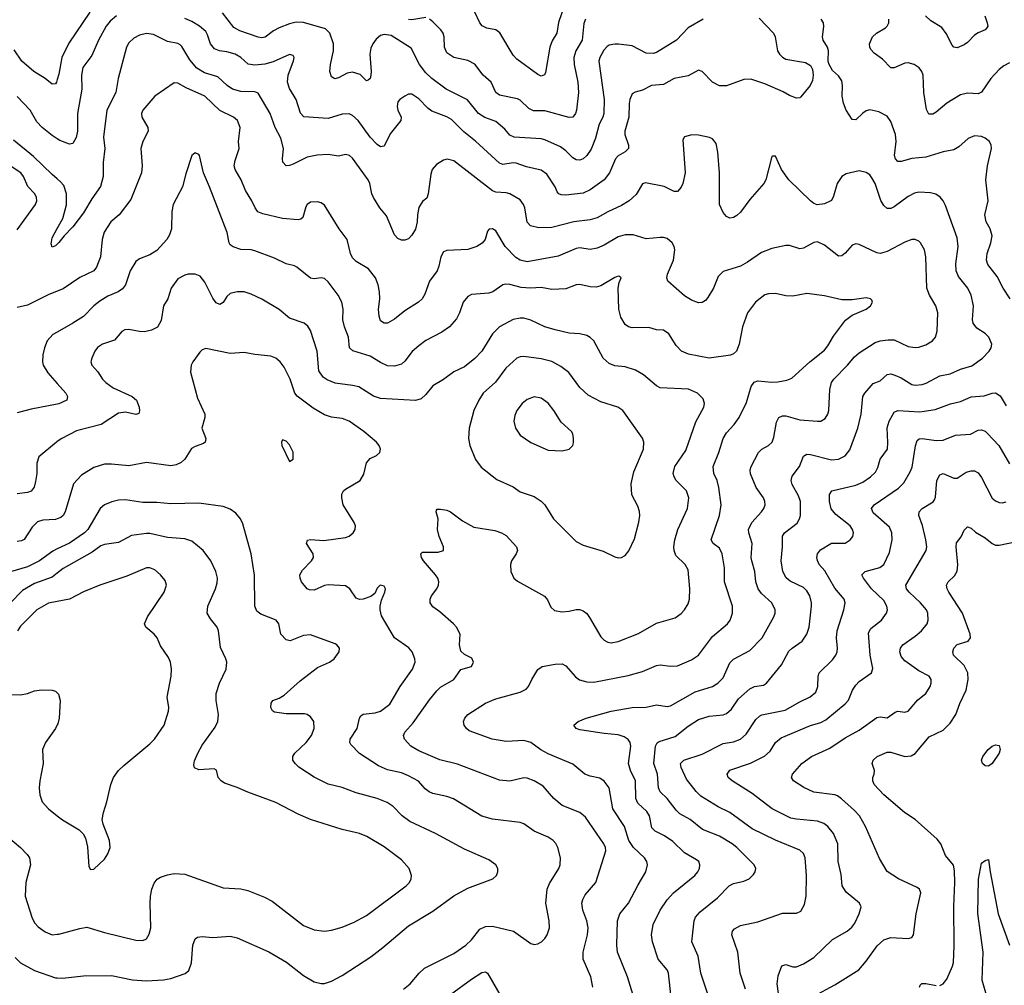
# Model space of a CAD drawing. Header units: inches. Extents: x 501419 to 657765, y 482282 to 547532.
# Tile 161 of 225: x 609785 to 615420, y 511081 to 516607. Entities that reach past the tile are written whole.
import ezdxf

# ---------------------------------------------------------------- set-up
doc = ezdxf.new("R2010")
doc.units = ezdxf.units.IN
doc.header["$MEASUREMENT"] = 0
doc.layers.add('A6501', color=7, linetype='Continuous')
doc.layers.add('A6511', color=7, linetype='Continuous')

msp = doc.modelspace()

# ---------------------------------------------------------------- linework, layer by layer
at = {"layer": 'A6501', "color": 6}
for points, elevation in [([(610000, 516265.3), (609995.1, 516250), (609990, 516239.9), (609970, 516238.4), (609929.9, 516270), (609866.5, 516310), (609796.5, 516370), (609754, 516434)], 3900), ([(610000, 515925.3), (609970, 515944.1), (609912.9, 515990), (609883, 516023), (609845.9, 516090), (609770, 516167)], 4000), ([(610000, 515695.7), (609970, 515720.9), (609863.5, 515823.5), (609750, 515917.3)], 4100), ([(609770, 515404.4), (609875.5, 515550), (609882.5, 515570), (609881.7, 515590), (609871.5, 515610), (609832.3, 515652.3), (609807.5, 515710), (609791.7, 515730), (609730, 515770.9)], 4200), ([(610000, 515321.8), (609990, 515312.2), (609970, 515305.7), (609964.6, 515324.6), (609970, 515358.8), (610000, 515412.5)], 4100), ([(610000, 515053.3), (609947.5, 515032.5), (609830, 514973.9), (609770, 514959.7)], 4200), ([(610000, 514818.7), (609975.3, 514804.7), (609943.1, 514770), (609926.3, 514730), (609916.7, 514690), (609915.1, 514650), (609919.7, 514630), (609946, 514586), (610000, 514525)], 4300), ([(610000, 514407.5), (609850, 514378.9), (609770, 514358)], 4300), ([(610000, 514192.8), (609995.6, 514190), (609894.5, 514105.5), (609883, 514070), (609882.5, 514010), (609875.9, 513964.1), (609867.6, 513932.4), (609851, 513909), (609830, 513902), (609770, 513893.9)], 4400), ([(610000, 513750.6), (609990, 513746.7), (609917.4, 513742.6), (609887.5, 513732.5), (609856.9, 513703.1), (609810, 513632.6), (609795.8, 513624.2), (609770, 513620.1)], 4500), ([(610000, 513578), (609974.4, 513565.6), (609898.8, 513510), (609830, 513476.3), (609732.3, 513447.7)], 4600), ([(610000, 513439.3), (609970, 513416.4), (609870, 513381.2), (609800.3, 513339.7), (609731.3, 513268.7)], 4700), ([(610000, 513277.4), (609950, 513268.4), (609882.5, 513230), (609790, 513136.3), (609773.2, 513110)], 4800), ([(609692.7, 512747.3), (609790, 512743), (609829.7, 512750), (609870, 512765.5), (609910, 512771), (609970, 512770.7), (609990, 512764), (610000, 512754.6)], 4800), ([(610000, 512571.8), (609990, 512550.8), (609933, 512470), (609914.8, 512430), (609918.7, 512350), (609899.5, 512250), (609896.3, 512210), (609899.7, 512170), (609913.4, 512130), (609950.1, 512090), (610000, 512051.1)], 4800), ([(609716.6, 511930), (609789.9, 511869.9), (609827.9, 511830), (609840.8, 511810), (609846.5, 511770), (609820.2, 511670), (609817.2, 511590), (609853.8, 511470), (609870, 511437.8), (609890, 511415.9), (609930, 511386.6), (609970, 511370.1), (610000, 511372.5)], 4700), ([(609759.6, 511239.6), (609790, 511210), (609870, 511164.7), (609990, 511124.2), (610000, 511123.6)], 4600)]:
    msp.add_lwpolyline(points, dxfattribs=dict(at, elevation=elevation))
at = {"layer": 'A6511', "color": 6}
for points, elevation in [([(612930, 516771.1), (612868.4, 516591.6), (612858.8, 516530), (612833, 516487), (612818.3, 516450), (612794.5, 516305.5), (612788.4, 516291.5), (612770, 516283.2), (612750, 516293.4), (612630, 516381.3), (612610, 516404.8), (612532.8, 516532.8), (612510, 516549), (612458.5, 516558.5), (612432.6, 516572.6), (612418.5, 516590), (612390, 516650.4)], 3700), ([(610186.9, 516650), (610067.1, 516472.8), (610026.3, 516390), (610010, 516296.2), (610000, 516265.3)], 3900), ([(610339.9, 516630), (610302, 516598), (610279.4, 516570), (610235.4, 516490), (610198.6, 516401.4), (610146.6, 516333.4), (610138.7, 516290), (610141.5, 516210), (610115.1, 516070), (610115.6, 515970), (610107.6, 515932.3), (610090, 515899.4), (610070, 515894.3), (610015.5, 515915.6), (610000, 515925.3)], 4000), ([(614016.1, 516616.1), (614099.2, 516530), (614108.9, 516508.9), (614122.5, 516430), (614133, 516410), (614150, 516392.6), (614170, 516381.7), (614282.9, 516362.9), (614310, 516345), (614321.9, 516321.9), (614326.6, 516290), (614321.4, 516258.6), (614308.8, 516231.2), (614255.1, 516164.9), (614250, 516160.4), (614230, 516158.9), (614190, 516173.4), (614154.5, 516194.5), (614050, 516241), (613970, 516266.4), (613930, 516264.4), (613830, 516228.7), (613790, 516228.7), (613750.7, 516250), (613690, 516311.7), (613670, 516318.7), (613610, 516285.7), (613530, 516270.9), (613470, 516236.7), (613400.7, 516230), (613350, 516204), (613306.7, 516193.3), (613290, 516182.1), (613277.3, 516150), (613272.8, 516127.2), (613271.5, 516050), (613248.6, 515970), (613248.1, 515950), (613269.8, 515890), (613268.7, 515870), (613249.4, 515850.6), (613210, 515828), (613193.9, 515810), (613160.8, 515730), (613130.8, 515690), (613050, 515632.6), (613010, 515614.8), (612910, 515602.9), (612884.6, 515604.5), (612870.1, 515610.1), (612861.4, 515621.4), (612850, 515651.1), (612802.4, 515722.4), (612770, 515746.4), (612685.4, 515765.4), (612626.4, 515786.4), (612610, 515788.7), (612550, 515779.4), (612530, 515786.3), (612392.8, 515912.8), (612326, 515966), (612255.4, 516035.4), (612230, 516052.1), (612143.2, 516083.2), (612120.4, 516100.4), (612070, 516154.4), (612030, 516180.1), (612010, 516180.1), (611990, 516169.9), (611960.5, 516150), (611950, 516136.6), (611944.4, 516110), (611948.9, 516088.9), (611967.4, 516050), (611966.9, 516030), (611905.9, 515954.1), (611870, 515882.9), (611859.3, 515880.7), (611850, 515879.9), (611830, 515893.2), (611790, 515935.8), (611721.4, 516030), (611690, 516059.6), (611670, 516068.8), (611630, 516066), (611550, 516041.2), (611411.4, 516051.4), (611392.8, 516072.8), (611367.5, 516150), (611330, 516213.8), (611317, 516250), (611321.7, 516290), (611352.5, 516372.5), (611355.4, 516390), (611350, 516401.4), (611330, 516407.6), (611234.8, 516365.2), (611187.5, 516352.5), (611130, 516346.1), (611092.4, 516352.4), (611050.7, 516390.7), (611019.1, 516410), (610970, 516424.2), (610928.9, 516428.9), (610900.8, 516440.8), (610877.3, 516470), (610860.7, 516520.7), (610850, 516539.6), (610814.8, 516570), (610770, 516596.9), (610730, 516613.2)], 4000), ([(613696.5, 516610), (613610, 516560.8), (613544.4, 516490), (613430, 516420), (613410, 516414.6), (613370, 516416.6), (613290, 516458.2), (613212.2, 516467.8), (613190, 516468), (613159, 516461), (613146.3, 516453.7), (613128, 516432), (613105.1, 516390), (613100.1, 516370), (613129.3, 516150), (613127.2, 516070), (613122.6, 516050), (613101.7, 516010), (613080.8, 515930), (613054.7, 515865.3), (613030, 515829.2), (613010, 515810.9), (612990, 515804), (612970, 515805.6), (612950, 515817), (612910, 515857.4), (612880, 515880), (612790, 515920.6), (612770, 515925.4), (612615.3, 515935.3), (612590, 515946.5), (612561.4, 515981.4), (612510, 516025.3), (612447.9, 516047.9), (612410.4, 516070.4), (612348.1, 516148.1), (612224.8, 516210), (612144.4, 516270), (612110, 516303.7), (612073.4, 516350), (612025.2, 516445.2), (611910, 516516.3), (611870, 516522.9), (611850, 516516), (611824.2, 516495.8), (611805.5, 516470), (611794.9, 516445.1), (611788.2, 516410), (611796.8, 516310), (611794.6, 516290), (611790, 516270.8), (611778.4, 516261.6), (611770, 516256.5), (611733, 516293), (611690, 516307.9), (611659.2, 516300.8), (611610, 516274.7), (611589.2, 516269.2), (611570, 516280.9), (611560.7, 516310), (611563.1, 516350), (611581.3, 516430), (611580.8, 516470), (611560.7, 516530), (611535.4, 516555.4), (611410, 516590.6), (611367.2, 516592.8), (611330, 516583.9), (611270, 516561.2), (611237, 516543), (611190, 516507.8), (611170, 516503.2), (611150, 516507.5), (611044.1, 516544.1), (611010, 516562.2), (610946.3, 516646.3)], 3900), ([(612110, 516619), (612030, 516606.3), (612010, 516609.3)], 3800), ([(613023.6, 516610), (613014.4, 516585.6), (613004.2, 516490), (612968.3, 516430), (612956.2, 516390), (612958.4, 516350), (612979.1, 516250), (612982.5, 516190), (612972.4, 516090), (612966.4, 516070), (612950, 516049.9), (612930, 516046.6), (612790, 516085.9), (612726.2, 516086.2), (612698.9, 516098.9), (612650, 516146.2), (612634, 516154), (612530, 516175.1), (612510.7, 516190.7), (612483.5, 516250), (612437.8, 516290), (612390, 516352.9), (612350, 516374.5), (612270, 516390.5), (612230, 516417.4), (612216.1, 516450), (612214.4, 516510), (612208.3, 516530), (612194.6, 516550), (612150, 516595.7), (612130, 516611.1)], 3800), ([(615452.4, 515010), (615413, 515070), (615378.2, 515138.2), (615325.6, 515205.6), (615317.1, 515230), (615321.1, 515270), (615343.4, 515330), (615351, 515370), (615338.9, 515410), (615316.3, 515450), (615308.1, 515490), (615327.7, 515570), (615314.7, 515690), (615323.3, 515770), (615346.5, 515870), (615345.4, 515890), (615335.6, 515910), (615310, 515929.5), (615290, 515938.3), (615250, 515942.9), (615213, 515927), (615159.8, 515880.2), (615130, 515863.2), (615070, 515850.2), (614970, 515819.9), (614890, 515813.4), (614830, 515795.8), (614810, 515795.5), (614796.2, 515810), (614791.1, 515830), (614800.6, 515910), (614797.4, 515950), (614770, 516024.1), (614750, 516055.6), (614700.8, 516080.8), (614650, 516091.4), (614630, 516086), (614610, 516072.2), (614570, 516034.1), (614550, 516036.6), (614514.7, 516090), (614499.1, 516130), (614492.8, 516170), (614494.7, 516230), (614490, 516257.8), (614470, 516286.1), (614437.1, 516317.1), (614415, 516355), (614411.5, 516371.5), (614413.3, 516430), (614407.3, 516450), (614382.5, 516490), (614379.1, 516510), (614387.5, 516567.5), (614384.6, 516590), (614370.9, 516610)], 4000), ([(615450, 516360.5), (615417.2, 516342.8), (615390, 516321.4), (615343, 516270), (615288.4, 516191.6), (615270, 516183.7), (615210, 516186.7), (615170, 516176.3), (615090.1, 516130), (615030, 516077.4), (615010, 516067.5), (614987.5, 516067.5), (614974.1, 516094.1), (614958.7, 516190), (614956.4, 516290), (614948.6, 516310), (614931.7, 516331.7), (614903.4, 516350), (614870, 516360.1), (614850, 516359), (614790, 516332.5), (614770, 516331.6), (614722, 516382), (614674.9, 516414.9), (614655.8, 516435.8), (614649.9, 516450), (614649.1, 516470), (614664.9, 516510), (614687.5, 516530), (614739.3, 516560.7), (614750.3, 516570), (614759.6, 516590), (614759.5, 516610)], 3900), ([(615308.9, 516630), (615322.3, 516590), (615324.7, 516570), (615320.2, 516559.8), (615311.2, 516548.8), (615270, 516531.4), (615250, 516517.8), (615210, 516477.3), (615190, 516463.2), (615150, 516446.4), (615130, 516449.1), (615120.7, 516460.7), (615087.4, 516527.4), (615062.5, 516562.5), (614999.9, 516599.9), (614969.7, 516630)], 3800), ([(613723.2, 511030), (613683, 511150), (613667.2, 511247.2), (613631.4, 511330), (613644.1, 511450), (613653.4, 511470), (613679.1, 511500.9), (613778.5, 511581.5), (613844.6, 511650), (613870, 511663.8), (613930, 511677.1), (613960.1, 511690), (613985.4, 511714.6), (613994.7, 511730), (613997.3, 511750), (613988.6, 511770), (613969.9, 511790), (613890, 511870), (613863, 511890), (613790, 511934.5), (613693.1, 511973.1), (613621.1, 512030), (613562.9, 512062.9), (613542.5, 512082.5), (613490.8, 512150), (613450, 512187.9), (613440.5, 512210), (613434.2, 512290), (613414, 512350), (613423.7, 512450), (613432.4, 512467.6), (613444.7, 512475.3), (613535.9, 512504.1), (613610, 512564.1), (613670, 512601.7), (613730, 512621.2), (613810, 512628.1), (613830, 512636.2), (613858.1, 512661.9), (613898.8, 512721.2), (613963.3, 512776.7), (613990, 512791), (614041.6, 512798.4), (614059.6, 512810), (614144.2, 512915.8), (614187.6, 512992.4), (614205.5, 513010), (614262.3, 513050), (614289.8, 513090), (614302.4, 513130), (614316.1, 513250), (614316.4, 513270), (614306.2, 513310), (614290, 513338.7), (614270, 513358.3), (614194.4, 513394.4), (614172, 513412), (614152.6, 513450), (614143.5, 513510), (614150.8, 513590), (614149.6, 513650.4), (614161.6, 513670), (614233.7, 513726.3), (614248.6, 513750), (614254.1, 513770), (614252.6, 513850), (614241.3, 513881.3), (614206.2, 513946.2), (614200.4, 513970), (614205.5, 513994.5), (614248.5, 514050), (614270.4, 514109.6), (614290, 514119.8), (614310, 514119.4), (614430, 514088.9), (614470, 514092.5), (614510, 514111.4), (614535, 514145), (614581.8, 514270), (614600.3, 514350), (614610.2, 514450), (614621.9, 514470), (614670, 514524.2), (614710, 514540.3), (614750, 514575.8), (614770, 514579.6), (614793.3, 514573.3), (614830, 514557.4), (614890, 514518.8), (614910, 514515.1), (614950, 514519.8), (614973.2, 514526.8), (615050, 514568.8), (615110, 514581.1), (615170, 514606.8), (615234.6, 514625.4), (615294.2, 514670), (615332.9, 514710), (615345.4, 514730), (615348.3, 514750), (615331.5, 514790), (615310.3, 514810.3), (615261.9, 514841.9), (615240.9, 514870), (615237.1, 514890), (615243.8, 514970), (615229.2, 515030), (615210.6, 515070), (615158.4, 515138.4), (615144.9, 515170), (615142.1, 515210), (615155.3, 515310), (615150, 515358.3), (615083.4, 515543.4), (615070.4, 515570.4), (615052.3, 515592.3), (615027.9, 515607.9), (614996.8, 515616.8), (614930, 515620.3), (614906.4, 515613.6), (614870, 515594.5), (614790, 515535.9), (614770, 515525.8), (614750, 515526.7), (614730, 515544.7), (614713.2, 515573.2), (614680, 515670), (614662.6, 515702.6), (614650, 515718.5), (614630, 515732.8), (614590, 515741.8), (614515.7, 515724.3), (614490, 515709.9), (614462.7, 515670), (614442, 515598), (614430, 515573.1), (614390, 515552.6), (614348.5, 515548.5), (614330, 515554.6), (614310, 515570.5), (614186.4, 515690), (614144.6, 515750), (614110, 515826.9), (614094, 515826), (614090, 515824.5), (614054.6, 515690), (614043.3, 515670), (613962.7, 515577.3), (613910, 515506.3), (613890, 515486.7), (613870, 515475.3), (613850, 515471.9), (613830, 515481.5), (613810, 515503.5), (613790.3, 515550.3), (613789.5, 515730), (613780.7, 515850), (613770, 515899.5), (613750, 515924.8), (613732.5, 515932.5), (613670, 515946.1), (613631.3, 515948.7), (613590, 515937), (613580.1, 515919.9), (613593.5, 515730), (613579.7, 515670), (613570, 515648.5), (613550, 515624.3), (613530, 515624.2), (613472.7, 515652.7), (613366.5, 515673.5), (613350, 515667.3), (613313.8, 515606.2), (613272.6, 515570), (613230, 515543.7), (613150, 515507.9), (613090, 515472.8), (613050, 515460.9), (612956.6, 515450), (612830, 515418.5), (612755.1, 515415.1), (612707.5, 515427.5), (612689.2, 515449.2), (612676.7, 515530), (612668.8, 515550), (612650, 515576.3), (612589.9, 515610), (612570, 515615.6), (612510, 515620.1), (612490, 515628.3), (612270, 515799), (612231.6, 515808.4), (612210, 515803.1), (612170, 515777.9), (612145.8, 515750), (612137.5, 515722.5), (612123.5, 515610), (612114.1, 515585.9), (612090, 515566.1), (612070, 515532.3), (612061.9, 515490), (612060.3, 515450), (612050, 515407.7), (612030, 515373.1), (612010, 515353.9), (611990, 515345.7), (611970, 515345), (611950, 515355.3), (611930, 515376), (611885.1, 515485.1), (611846.4, 515530), (611810.4, 515590.4), (611800.1, 515610), (611788.8, 515670), (611780.2, 515690), (611690, 515814.7), (611671.9, 515830), (611650, 515835.4), (611610, 515825.4), (611550, 515835.4), (611487.9, 515832.1), (611430, 515821.2), (611350, 515779.7), (611330, 515772.4), (611310, 515771.2), (611291.8, 515791.8), (611289.4, 515810), (611294.8, 515870), (611279.1, 515930), (611247.4, 515990), (611217.9, 516070), (611150, 516186.5), (611130, 516195), (611050, 516196.1), (611002.4, 516210), (610972.9, 516230), (610919.3, 516279.3), (610843.1, 516303.1), (610799.2, 516330), (610758.2, 516378.2), (610713.9, 516453.9), (610704, 516464), (610690, 516471.1), (610630, 516483.4), (610550, 516522.1), (610510, 516528.8), (610470, 516518.4), (610438.1, 516501.9), (610410, 516474.1), (610395.8, 516450), (610348.4, 516270), (610335.9, 516190), (610283.4, 516090), (610265.5, 515934.5), (610271.9, 515870), (610262.7, 515790), (610262, 515710), (610247, 515653), (610197.1, 515582.9), (610150, 515501.5), (610090, 515421.8), (610039, 515370), (610010, 515331.3), (610000, 515321.8)], 4100), ([(613513.2, 511010), (613497.6, 511150), (613489.9, 511170), (613439.2, 511230), (613406.2, 511330), (613400.1, 511370), (613410, 511428.3), (613450.7, 511510), (613489.5, 511570), (613526.9, 511610), (613648.1, 511710), (613665.2, 511730), (613674.9, 511750), (613677.9, 511770), (613670.7, 511790), (613659.2, 511799.2), (613590, 511838.7), (613523.5, 511903.5), (613475.8, 511935.8), (613422.2, 511962.3), (613402.6, 511982.6), (613390, 512051.1), (613374.8, 512074.8), (613323.4, 512123.4), (613311.5, 512150), (613309.3, 512250), (613280.3, 512310), (613268.2, 512350), (613282.2, 512450), (613279, 512470), (613267.8, 512487.8), (613243.4, 512503.4), (613210, 512514.9), (613130, 512522), (612990, 512543.1), (612970.6, 512550), (612955.6, 512570), (612981.2, 512590), (613027.7, 512610), (613170, 512650.6), (613290, 512671.4), (613370, 512672.8), (613430, 512685.2), (613490, 512677.1), (613510, 512680.2), (613650, 512761.2), (613750, 512790.6), (613779.9, 512810), (613810, 512839.6), (613850, 512925.5), (613870, 512947.9), (613963.9, 512996.1), (614033.9, 513070), (614101, 513190), (614108.3, 513210), (614108.6, 513230), (614089, 513270), (614030, 513323.4), (614011.3, 513350), (613998.2, 513390), (613991.2, 513450), (613974.4, 513510), (613971.4, 513530), (613976, 513610), (613957.3, 513670), (613956.3, 513690), (613975.6, 513730), (614029.7, 513790), (614044.1, 513810), (614051.3, 513830), (614050, 513850), (614041.4, 513870), (613998.8, 513930), (613968.1, 514008.1), (613965.8, 514030), (613971.9, 514050), (614012.6, 514130), (614031.6, 514148.4), (614070.3, 514170), (614090.9, 514190), (614101.4, 514218.6), (614115.9, 514304.1), (614130, 514330.1), (614150, 514339.2), (614170, 514339.2), (614250, 514317.8), (614350, 514308.7), (614370, 514310.3), (614394.5, 514325.5), (614409.7, 514350), (614414.8, 514370), (614421.4, 514490), (614431, 514530), (614444.7, 514550), (614522.9, 514630), (614562.1, 514677.9), (614590, 514701.1), (614680.9, 514759.1), (614710, 514769.4), (614755.8, 514775.8), (614790, 514774.8), (614870, 514737.5), (614910, 514730.4), (614930, 514732.4), (614970, 514746.9), (615008.9, 514770), (615026.5, 514790), (615035.2, 514824.8), (615039.8, 514930), (615028.6, 514970), (614991.2, 515031.2), (614977.1, 515070), (614970.5, 515250.5), (614962.5, 515290), (614940.9, 515330), (614930, 515340.5), (614910, 515349), (614890, 515348.8), (614850, 515333.4), (614750, 515280.2), (614710, 515269.2), (614690, 515273), (614590, 515321), (614570, 515324.8), (614550, 515316.7), (614510, 515271.1), (614490, 515255.7), (614470, 515254.2), (614390, 515317.2), (614350, 515335), (614330, 515332.7), (614270, 515299.6), (614250, 515296.1), (614190, 515314.4), (614170, 515315.3), (614090, 515297.5), (614030, 515275.5), (613950, 515219.2), (613910, 515196.7), (613810, 515165.3), (613782.9, 515137.1), (613755.1, 515070), (613723.6, 515016.4), (613710, 515000.6), (613691.3, 514988.7), (613670, 514986.4), (613630, 515001.5), (613590, 515027.2), (613495.1, 515110), (613489, 515130), (613492.3, 515150), (613526.1, 515230), (613534.2, 515290), (613530.2, 515310), (613519.7, 515330), (613490, 515354.7), (613470, 515361), (613450, 515361.1), (613370, 515352.1), (613296.8, 515376.8), (613250, 515376.4), (613210, 515363.6), (613130, 515316.1), (613090, 515298.9), (613050, 515292.9), (612990, 515301.1), (612970, 515298.2), (612865.8, 515254.2), (612690, 515221), (612650, 515230), (612625.3, 515245.3), (612562.8, 515310), (612510, 515399), (612490, 515410.7), (612470.9, 515409.1), (612463, 515397), (612449.3, 515350), (612432.1, 515327.9), (612402, 515310), (612350, 515292.3), (612230, 515285.9), (612210, 515278.6), (612194.5, 515250), (612184, 515196), (612174.2, 515170), (612130, 515110), (612104.5, 515035.5), (612088.8, 515010), (612067.9, 514990), (611990, 514940.7), (611930, 514893.1), (611890, 514870.9), (611870, 514869.6), (611850, 514884), (611841.8, 514910), (611838.7, 514950), (611845.5, 515010), (611843.8, 515050), (611836.1, 515090), (611821, 515130), (611781.7, 515181.7), (611710, 515223.1), (611690, 515245.2), (611678.9, 515270), (611659.5, 515350), (611613.4, 515410), (611530, 515545.7), (611510, 515559.4), (611490, 515565.7), (611450, 515562.2), (611430.7, 515549.3), (611423.5, 515536.5), (611404.9, 515475.1), (611394.7, 515465.3), (611378.7, 515461.3), (611290, 515468.7), (611175.7, 515495.7), (611148.1, 515508.1), (611131.8, 515530), (611113.8, 515570), (611077.1, 515630), (611052.5, 515690), (611018.2, 515750), (611013.4, 515770), (611017.9, 515802.1), (611041.4, 515870), (611037.3, 515910), (611046.5, 515990), (611031.9, 516030), (611008.6, 516048.6), (610930, 516087.2), (610845, 516170), (610737.8, 516217.8), (610690, 516243.9), (610670, 516245.6), (610559.1, 516170), (610490.3, 516090), (610482.6, 516070), (610484.4, 516050), (610518.5, 515990), (610520.2, 515970), (610490, 515910), (610478.3, 515870), (610485.3, 515770), (610481.7, 515730), (610421.2, 515578.8), (610354.9, 515490), (610307, 515450), (610269, 515391), (610256.2, 515350), (610246.8, 515250), (610225.4, 515190), (610208.7, 515170), (610128.5, 515131.5), (610033.4, 515066.6), (610000, 515053.3)], 4200), ([(613293.9, 511030), (613262.9, 511130), (613205.8, 511270), (613201.8, 511310), (613205.3, 511450), (613219.7, 511490), (613270, 511550.1), (613324.1, 511655.9), (613369, 511730), (613377.8, 511770), (613373.4, 511790), (613361.5, 511810), (613298.6, 511870), (613271.7, 511910), (613246.2, 511990), (613178.7, 512090), (613158.8, 512210), (613129.5, 512249.5), (613105.3, 512265.3), (613050, 512277.4), (613018.5, 512290), (612950, 512345.8), (612810, 512405.1), (612768.2, 512428.2), (612709.4, 512470), (612670, 512481.7), (612570, 512475.7), (612488.2, 512490), (612358, 512538), (612342.3, 512550), (612328, 512570), (612325.5, 512590), (612332.6, 512610), (612349.6, 512630), (612450, 512696.2), (612510, 512720.2), (612650, 512758.9), (612684.4, 512775.6), (612697.5, 512790), (612715.5, 512830), (612750.9, 512889.1), (612775.1, 512904.9), (612850, 512918.1), (612890, 512919.9), (612910, 512909.7), (612966.2, 512846.2), (612988.9, 512828.9), (613030, 512817.2), (613070, 512815.9), (613266.6, 512853.4), (613350, 512876.4), (613430, 512911.1), (613450, 512915.1), (613510, 512907.2), (613550, 512909.6), (613630, 512943.6), (613670.4, 512969.6), (613750, 513076.5), (613836.6, 513150), (613851.3, 513170), (613864.9, 513210), (613863.9, 513250), (613819.4, 513390), (613817.9, 513470), (613805.7, 513550), (613790, 513582.9), (613753.4, 513610), (613742.6, 513630), (613790.5, 513770.5), (613800, 513830), (613786.6, 513930), (613775.8, 513970), (613758.4, 514010), (613754.4, 514050), (613786.5, 514130), (613810.6, 514210), (613830, 514242.6), (613873.9, 514290), (613902.2, 514330), (613944.1, 514415.9), (613971.5, 514508.5), (613988.1, 514531.9), (614010, 514540.7), (614090, 514533.5), (614124.6, 514535.4), (614175.8, 514544.2), (614204.5, 514555.5), (614306.1, 514650), (614390, 514716.4), (614410, 514740.6), (614443.2, 514796.8), (614511.9, 514888.1), (614550, 514917.1), (614630, 514951), (614653.6, 514970), (614666, 514990), (614661.3, 515001.3), (614654.2, 515010), (614630, 515014.7), (614550, 515003.6), (614490, 515004.3), (614390, 515026.4), (614290, 515039.9), (614210, 515024.6), (614170, 515027.3), (614110, 515040.6), (614070, 515038.5), (614050, 515031.8), (613996.1, 514990), (613950.9, 514929.1), (613920.8, 514850), (613902.8, 514750), (613887.5, 514710), (613870, 514694.2), (613852.4, 514687.6), (613730, 514670.4), (613612.6, 514692.6), (613572.8, 514710), (613541.8, 514741.8), (613499.7, 514810), (613470, 514829.9), (613430, 514832.2), (613385.7, 514845.7), (613290, 514844.2), (613269.6, 514849.6), (613250, 514863.6), (613225.1, 514905.1), (613213.7, 514950), (613209.9, 515070.1), (613216.2, 515103.8), (613227.1, 515130), (613217.9, 515137.9), (613210, 515140.2), (613190, 515131.9), (613110, 515083.9), (613084.2, 515075.8), (613050, 515078), (612990, 515092), (612970, 515090), (612910, 515066.8), (612830, 515062.7), (612770, 515074.2), (612709, 515071), (612654.3, 515074.3), (612590, 515092.1), (612565.6, 515094.4), (612549.3, 515090.6), (612491.8, 515050), (612470, 515041.5), (612370, 515034.9), (612350, 515023.4), (612323.3, 514990), (612302, 514930), (612284.1, 514895.9), (612244.5, 514850), (612201.5, 514818.5), (612110, 514771.7), (612070, 514741.4), (612031.9, 514708.1), (611990, 514652.4), (611970, 514636.6), (611930, 514623.8), (611890, 514626.2), (611850, 514644.7), (611790, 514681.5), (611691.5, 514711.5), (611672.8, 514730), (611666.4, 514790), (611644, 514850), (611634.5, 514890), (611636.5, 514950), (611629.1, 514990), (611607.1, 515030), (611550, 515107.4), (611530, 515126), (611510, 515130.6), (611470, 515123.6), (611450, 515127.7), (611371.3, 515191.3), (611357.7, 515197.7), (611309.7, 515209.7), (611242.9, 515242.9), (611130, 515284.1), (611109.3, 515289.3), (611050, 515291.2), (611006.4, 515306.4), (610990, 515318.2), (610983.4, 515330), (610972.2, 515390), (610871.7, 515650), (610836.5, 515730), (610813.4, 515830), (610810, 515836.5), (610790, 515844.8), (610770, 515829.6), (610735.6, 515724.4), (610717.5, 515650), (610662.5, 515550), (610656.3, 515510), (610654.2, 515410), (610643.3, 515376.7), (610626.7, 515350), (610570, 515285.4), (610530, 515261.5), (610470, 515238.3), (610450, 515223.1), (610416.8, 515170), (610390.9, 515090), (610373.7, 515066.3), (610349.4, 515050.6), (610290, 515025.1), (610243.5, 514996.5), (610209.8, 514970), (610150.8, 514909.2), (610090, 514869.5), (610000, 514818.7)], 4300), ([(610000, 515412.5), (610032.1, 515470), (610053.3, 515546.7), (610053.8, 515610), (610037.4, 515657.4), (610019.4, 515679.4), (610000, 515695.7)], 4100), ([(613064.9, 511070), (613053.8, 511130), (613010.4, 511230), (613009.4, 511270), (613034.9, 511370), (613037.4, 511410), (613030.3, 511450), (613007.8, 511510), (613002.7, 511550), (613007.5, 511572.5), (613020.7, 511599.3), (613081.4, 511670), (613138.7, 511850), (613136.9, 511870), (613128.9, 511890), (613022.8, 512042.8), (612990, 512070.4), (612890, 512110.2), (612842.5, 512150), (612780, 512220), (612730, 512250.9), (612690, 512266.1), (612670, 512268.6), (612590, 512248.2), (612530, 512255.2), (612290, 512345.5), (612190, 512371.6), (612070, 512421.8), (612024.3, 512450), (611986.8, 512490), (611981.6, 512510), (611990, 512530), (612037.7, 512582.3), (612130, 512714.5), (612173.2, 512766.8), (612193.5, 512786.5), (612269.2, 512830.8), (612310, 512887.8), (612370, 512906.1), (612382.4, 512930), (612372.1, 512952.1), (612330, 512973.1), (612310, 512994), (612301.8, 513030), (612305.5, 513090), (612284.4, 513130), (612268.1, 513150), (612190, 513217.5), (612150, 513246.1), (612134.8, 513270), (612133.9, 513290), (612142.5, 513310), (612172.8, 513350), (612181.6, 513370), (612183.7, 513390), (612178, 513410), (612165.3, 513430), (612095.9, 513510), (612084.2, 513530), (612080.9, 513550), (612090, 513559.3), (612179.7, 513560.3), (612210.4, 513570), (612210.6, 513590), (612186.3, 513650), (612175.5, 513690), (612179.1, 513750), (612167.6, 513790), (612170, 513799.3), (612174.4, 513805.6), (612193.5, 513806.5), (612230, 513799.5), (612250.8, 513790.8), (612319.7, 513739.7), (612383.4, 513703.4), (612503.8, 513683.7), (612542.3, 513670), (612570, 513654.2), (612628, 513590), (612634.2, 513570), (612626.9, 513550), (612600.4, 513510), (612594.2, 513490), (612596.1, 513450), (612613.3, 513410), (612634.2, 513394.2), (612788.2, 513308.2), (612806.3, 513286.3), (612825.4, 513245.4), (612846.5, 513226.5), (612890, 513218.3), (612930, 513221.2), (612970, 513230.9), (612990, 513231.2), (613010, 513224.3), (613030, 513209.2), (613046.7, 513186.7), (613110, 513075), (613130, 513055.6), (613150, 513044.8), (613170, 513041.1), (613210, 513047.7), (613326.2, 513093.8), (613430, 513154.1), (613535.7, 513184.3), (613570, 513208.2), (613590, 513230.1), (613610, 513264.6), (613617.4, 513290), (613620.1, 513350), (613610, 513459.4), (613593.2, 513490), (613540, 513540), (613529.6, 513569.6), (613528.7, 513590), (613534.3, 513630), (613550.8, 513690), (613607.5, 513810), (613615.2, 513870), (613601, 513910), (613542.3, 513970), (613529.6, 513990), (613525.2, 514010), (613535.1, 514050), (613598.1, 514141.9), (613654, 514306), (613699.7, 514390), (613703.8, 514410), (613696.8, 514436.8), (613664.5, 514470), (613612.5, 514492.5), (613450, 514500.2), (613430, 514511.7), (613354.2, 514574.2), (613310, 514601.4), (613250, 514619.7), (613190, 514627.1), (613158.8, 514638.8), (613124, 514670), (613070, 514768.8), (613050, 514788.6), (613030, 514800.5), (612990, 514810), (612930, 514813.2), (612850, 514831.4), (612789.4, 514849.4), (612710, 514887), (612670, 514898.8), (612650, 514899.7), (612610, 514890.8), (612530, 514849.1), (612490.4, 514809.6), (612430, 514710), (612390, 514668.3), (612330, 514619.7), (612269, 514591), (612210, 514547.3), (612150, 514512), (612110, 514462), (612082.4, 514437.6), (612050, 514428.7), (611850, 514439.9), (611810, 514453.3), (611725.3, 514505.3), (611690, 514514.2), (611590, 514527.8), (611545.3, 514545.3), (611521.9, 514561.9), (611497.4, 514597.4), (611486.9, 514710), (611448.5, 514828.5), (611433.9, 514853.9), (611412.7, 514870), (611330, 514899.6), (611270, 514948.7), (611170, 515007.7), (611110, 515036.1), (611070, 515049.7), (611030, 515050.5), (610990, 515040.1), (610970, 515022.5), (610950, 514989.3), (610930, 514977.7), (610910, 514986.8), (610890, 515013.8), (610844.3, 515104.3), (610818.5, 515138.5), (610790, 515150.7), (610750, 515149.9), (610730, 515144.9), (610690, 515123.4), (610651.8, 515070), (610632.7, 515010), (610608.8, 514970), (610594, 514886), (610573.1, 514846.9), (610540.2, 514830), (610499, 514821), (610470, 514821.9), (610410, 514834.8), (610387.1, 514832.9), (610370, 514822.5), (610327.8, 514772.2), (610259, 514750), (610230, 514730.2), (610215.6, 514710), (610198.1, 514670), (610192.9, 514650), (610197.1, 514630), (610232.3, 514592.3), (610258.5, 514550), (610277.4, 514530), (610320.3, 514500.3), (610428.5, 514450), (610453.2, 514430), (610468.4, 514390), (610470.6, 514369.4), (610466.8, 514353.2), (610450, 514346.7), (610390, 514360.5), (610350, 514354.7), (610250.7, 514290), (610110, 514254.1), (610027, 514210), (610000, 514192.8)], 4400), ([(611981.7, 511058.3), (612020.6, 511090), (612071.4, 511150), (612101.6, 511178.4), (612270, 511262.2), (612338.8, 511310), (612370, 511341.1), (612418.3, 511401.7), (612450, 511416.3), (612490, 511418.2), (612610.1, 511390), (612710, 511319.2), (612730, 511314.4), (612750, 511317.4), (612771.3, 511328.7), (612790, 511348), (612803.2, 511370), (612816.5, 511410), (612815.7, 511450), (612796.9, 511550), (612804.5, 511630), (612817.2, 511662.8), (612870, 511750), (612877.9, 511770), (612880.9, 511810), (612864, 511870), (612852.9, 511892.9), (612838.3, 511910), (612809, 511929), (612730, 511963.3), (612670, 512005.4), (612650, 512012.2), (612490, 512031.9), (612430, 512048.6), (612267.2, 512147.2), (612230, 512162), (612150, 512179.2), (612128.2, 512188.2), (612105.1, 512205.1), (612068.2, 512248.2), (612010, 512280.5), (611970, 512296.1), (611890, 512314), (611837.7, 512337.7), (611730, 512407.2), (611679.7, 512459.7), (611673.6, 512470), (611676, 512490), (611716.7, 512550), (611729.6, 512610), (611737, 512623), (611750, 512633), (611820.2, 512639.8), (611850, 512649.3), (611902.4, 512690), (611962, 512790), (612032.5, 512890), (612047.7, 512930), (612047, 512950), (612030.5, 512990), (612011.6, 513011.6), (611929.3, 513070), (611856.2, 513196.2), (611847.4, 513230), (611848.5, 513251.5), (611854.9, 513285.1), (611875.5, 513330), (611877.9, 513350), (611870, 513364.8), (611848.9, 513370), (611830, 513353.5), (611816.8, 513323.2), (611794.8, 513305.2), (611750, 513289.9), (611730, 513288.6), (611710, 513296.9), (611674.3, 513350), (611650, 513367.1), (611550, 513372.9), (611530, 513369.2), (611470, 513342.4), (611443.3, 513343.3), (611429.9, 513350), (611398.2, 513390), (611389.5, 513410), (611388.9, 513430), (611402.8, 513457.2), (611455.4, 513510), (611466.9, 513530), (611464.5, 513550), (611427.2, 513610), (611432, 513628), (611450, 513633.1), (611525.8, 513625.8), (611650, 513644.3), (611670, 513650.5), (611694.2, 513670), (611704.6, 513690), (611706.6, 513710), (611700.1, 513730), (611637, 513830), (611627.8, 513870), (611628.7, 513891.3), (611638.1, 513910), (611650, 513920.9), (611733.2, 513970), (611753.6, 514006.4), (611770, 514071.1), (611790, 514095.3), (611826.4, 514113.6), (611846.8, 514130), (611850.6, 514150), (611843.2, 514170), (611826.3, 514190), (611753.8, 514250), (611671.1, 514310), (611630, 514325.2), (611570, 514333.2), (611530, 514346), (611464.6, 514384.5), (611372.2, 514452.2), (611359.4, 514470), (611332.8, 514550), (611298.6, 514618.6), (611275.9, 514650), (611251.8, 514670), (611221.4, 514681.4), (611130, 514690.2), (611070, 514703.4), (610990, 514697.4), (610850, 514725), (610830, 514718.4), (610815.5, 514704.5), (610776.6, 514650), (610766, 514630), (610763.4, 514590), (610801.7, 514441.7), (610843.9, 514350), (610844, 514330), (610826.8, 514270), (610850.1, 514209.9), (610846.7, 514190), (610837.9, 514182.1), (610790, 514165.2), (610767.5, 514152.5), (610730, 514092.3), (610710, 514073.1), (610681.3, 514058.7), (610650, 514053.5), (610510, 514073.6), (610410, 514053.1), (610310, 514063.4), (610270, 514062.6), (610210, 514044.5), (610139.3, 514000.7), (610093, 513950), (610045.2, 513790), (610034.2, 513770), (610021.2, 513758.8), (610000, 513750.6)], 4500), ([(610000, 514525), (610048.7, 514470), (610059.2, 514450), (610055, 514430), (610010, 514409.4), (610000, 514407.5)], 4300), ([(613939.5, 511059.5), (613909, 511150), (613895, 511270), (613861.4, 511370), (613863.9, 511390), (613875.8, 511404.2), (613910, 511423.8), (614010, 511444.4), (614150, 511493.6), (614230, 511493.3), (614255.5, 511504.5), (614275.9, 511544.1), (614286.1, 511590), (614287.1, 511710), (614279.5, 511810), (614270, 511835.5), (614250, 511855), (614110, 511912.1), (613976.9, 511976.9), (613849.3, 512069.3), (613782, 512102), (613682.9, 512162.9), (613655.6, 512190), (613600.2, 512260.2), (613570, 512326.4), (613565.9, 512350), (613586, 512370), (613690, 512403.2), (613810, 512463.9), (613870, 512474.8), (613910, 512489.6), (613942.1, 512517.9), (613997.7, 512602.3), (614018.2, 512621.8), (614031.9, 512628.1), (614165.2, 512654.8), (614250, 512703.7), (614309.2, 512730.8), (614341.6, 512758.4), (614353, 512790), (614354.2, 512850), (614359.8, 512870), (614436.9, 512943.1), (614455.2, 512970), (614462.7, 512990), (614466, 513010), (614460, 513070), (614463, 513110), (614501.3, 513230), (614508.9, 513270), (614503.4, 513290), (614450, 513353.2), (614393.4, 513453.4), (614359.9, 513490), (614350, 513511.1), (614347.1, 513530), (614350.4, 513549.6), (614367.7, 513572.3), (614430, 513610.9), (614510, 513610.9), (614537.5, 513630), (614552.4, 513650), (614557, 513670), (614550.7, 513690), (614537.1, 513710), (614455.3, 513775.3), (614428.4, 513808.4), (614418.9, 513850), (614419.8, 513890), (614432.9, 513910), (614570, 513944.1), (614610, 513959.9), (614654.2, 513990), (614682.8, 514017.2), (614696.6, 514043.4), (614710, 514091.3), (614750.4, 514150), (614753.5, 514186.5), (614749.3, 514270.7), (614760.2, 514310), (614790, 514361.9), (614810, 514370), (614937.2, 514362.8), (615023.8, 514376.2), (615111.7, 514408.4), (615170, 514422.6), (615230, 514447.8), (615304.8, 514455.2), (615350, 514470.3), (615370, 514471.8), (615395.4, 514455.4), (615430, 514397.3)], 4000), ([(614144.2, 510910), (614120.1, 511090), (614125.8, 511134.2), (614147.5, 511192.5), (614170, 511199.5), (614210, 511186.4), (614230, 511186.3), (614270, 511202.7), (614330, 511239.1), (614436.5, 511343.5), (614519.6, 511390), (614547.5, 511412.5), (614564.2, 511435.8), (614589.7, 511490), (614600.2, 511530), (614590.8, 511550.8), (614513.9, 511613.9), (614492.5, 511650), (614485.3, 511714.7), (614469.8, 511789.8), (614466.7, 511890), (614442.8, 511950), (614410, 511989.2), (614386.3, 512006.3), (614350, 512019.3), (614230, 512030.6), (614198.1, 512038.1), (614091.3, 512091.3), (613977.6, 512177.6), (613862.5, 512250), (613839.7, 512270), (613833.1, 512290), (613850, 512311.7), (613968, 512352), (614048.3, 512391.7), (614079.5, 512420.5), (614110.9, 512470), (614143.1, 512496.9), (614310, 512567.6), (614370, 512583.9), (614399.2, 512600.8), (614509, 512691), (614527.7, 512712.3), (614550.6, 512770), (614570, 512798.6), (614590, 512818.9), (614660.3, 512870), (614666.6, 512893.4), (614652.8, 512970), (614641.8, 513098.2), (614656.4, 513123.6), (614716.8, 513170), (614745.3, 513210), (614751.2, 513230), (614748.4, 513250), (614730, 513282.7), (614658.9, 513350), (614613.9, 513410), (614605.2, 513430), (614623.7, 513450), (614708.1, 513471.9), (614729.9, 513490), (614762.7, 513557.3), (614778.8, 513630), (614776.4, 513670), (614762.7, 513702.7), (614670, 513784.4), (614660.6, 513810), (614675.1, 513830), (614814.9, 513925.1), (614844.4, 513955.6), (614881.4, 514018.6), (614893, 514047), (614911.3, 514168.7), (614921.9, 514198.1), (614932.3, 514207.7), (614949.5, 514210.5), (615030, 514198.8), (615070, 514200.4), (615140.8, 514230), (615225.7, 514234.3), (615270, 514257.2), (615290, 514259.6), (615310, 514251.8), (615321.7, 514241.7), (615388.3, 514170), (615450, 514065.9)], 3900), ([(614330, 511019.4), (614450, 511083.8), (614587, 511170), (614630, 511218.1), (614692.6, 511307.4), (614730, 511341.4), (614770, 511355), (614870, 511349.3), (614890, 511354.1), (614900.3, 511370), (614915, 511490), (614942.3, 511610), (614934.2, 511630), (614920.2, 511640.2), (614814.6, 511690), (614750, 511731.7), (614705.8, 511805.8), (614625.5, 511990), (614590.2, 512050.2), (614561.8, 512081.8), (614488.8, 512148.8), (614465.1, 512165.1), (614450, 512170.8), (614330, 512187), (614272.9, 512212.9), (614213.2, 512250), (614201.5, 512270), (614207.8, 512290), (614261.9, 512350), (614316, 512390), (614421.8, 512438.2), (614510, 512497.8), (614590, 512540.8), (614690, 512614), (614710, 512617.9), (614750, 512610.9), (614795.5, 512644.5), (614810, 512649), (614850, 512644), (614870, 512650.1), (614925.6, 512714.4), (614970.2, 512750), (614995.8, 512790), (615001.3, 512810), (615000.4, 512830), (614989.2, 512849.2), (614930, 512881.1), (614850, 512938.4), (614830, 512962.6), (614822.6, 512990), (614825.3, 513010), (614839.3, 513030), (614910, 513078.4), (614946.4, 513110), (614977.5, 513150), (614985, 513170), (614983, 513210), (614974.4, 513230), (614940.5, 513270), (614874.6, 513330), (614859.3, 513350), (614855.4, 513370), (614973.1, 513570), (614975.5, 513590), (614970.1, 513630.1), (614952.3, 513712.3), (614930.4, 513770), (614931.7, 513790), (614949.6, 513810), (615012.2, 513847.8), (615020.1, 513859.9), (615025.4, 513874.6), (615033.9, 513970), (615050, 514003.1), (615070, 514010), (615130, 513983.4), (615150, 513983.9), (615202.2, 514017.8), (615230, 514024.7), (615250, 514024.3), (615270, 514014.4), (615290, 513987.9), (615350, 513869.5), (615370, 513852.7), (615390, 513844), (615410, 513842.2), (615430, 513847.2)], 3800), ([(610000, 511123.6), (610030, 511121.7), (610150, 511135.5), (610310, 511136.3), (610431.1, 511111.1), (610510, 511105.7), (610607.7, 511112.3), (610650, 511119.6), (610732.6, 511147.4), (610753.9, 511166.1), (610767.5, 511210), (610775.5, 511310), (610790, 511346.9), (610802.9, 511357.1), (610830, 511360.6), (610890, 511353.8), (610990, 511362.6), (611030, 511352.5), (611210, 511272.4), (611312.8, 511212.8), (611410, 511137.3), (611470, 511099.9), (611510, 511090.1), (611530, 511091.9), (611570, 511105), (611630, 511137.3), (611795.5, 511244.5), (611863.9, 511296.1), (612010, 511420.7), (612150, 511504.7), (612270, 511592.7), (612350, 511636.6), (612492.9, 511690), (612513.7, 511710), (612521.8, 511730), (612520.9, 511750), (612509.3, 511770), (612470, 511799.2), (612330, 511859.3), (612165.4, 511950), (612018.1, 512018.1), (611973.9, 512050), (611923.2, 512103.2), (611887.1, 512127.1), (611830, 512149.7), (611710, 512182), (611630, 512212), (611550, 512231.6), (611470, 512271.5), (611382.3, 512330), (611361.8, 512350), (611348, 512370), (611348, 512390), (611358.8, 512410), (611424.5, 512470), (611455, 512510), (611470.8, 512550), (611467.7, 512590), (611450, 512617), (611430.4, 512630.4), (611414.5, 512634.5), (611310, 512634.2), (611243.3, 512643.3), (611231.4, 512651.4), (611222.9, 512670), (611224.4, 512695.6), (611234, 512710), (611270, 512724), (611298.3, 512741.7), (611390, 512823), (611490, 512899.7), (611557.9, 512930), (611584.1, 512950), (611613.6, 512990), (611615.4, 513010), (611600.2, 513030), (611590, 513035.3), (611450, 513087.3), (611410, 513082.9), (611333, 513053), (611310, 513057.2), (611279.9, 513090), (611267.6, 513150), (611252.1, 513170), (611165.1, 513205.1), (611142.4, 513222.4), (611130.5, 513250.5), (611128.8, 513428.8), (611110.2, 513550.2), (611061.9, 513721.9), (611049.5, 513750), (611022.3, 513782.3), (610990, 513804.9), (610950, 513821), (610810, 513839.8), (610650, 513836.3), (610570, 513843.7), (610490, 513844.3), (610390, 513858.8), (610350, 513857.3), (610311.9, 513848.1), (610270.1, 513830), (610245.7, 513810), (610174.6, 513690), (610155.6, 513670), (610070, 513612), (610000, 513578)], 4600), ([(610000, 511372.5), (610010, 511373.3), (610130, 511406.7), (610170, 511412.7), (610270, 511383), (610450, 511338.3), (610490, 511337.3), (610510, 511347.3), (610526.9, 511373.1), (610535.4, 511410), (610531, 511551), (610532.9, 511590), (610541.2, 511630), (610555.2, 511664.8), (610572.6, 511687.4), (610590, 511698.7), (610630, 511713.1), (610670, 511720.5), (610730, 511716.5), (610950, 511638.5), (611050, 511632.1), (611090, 511622.4), (611186, 511586), (611230, 511561.5), (611410, 511422.1), (611470, 511397.7), (611530, 511390.9), (611570, 511395.4), (611630, 511412.7), (611698.3, 511441.7), (611770, 511480.3), (611996.8, 511650), (612015.4, 511670), (612026, 511690), (612028.2, 511710), (612013.6, 511750), (611970, 511797.9), (611870, 511872.7), (611772.4, 511932.4), (611729.2, 511949.2), (611630, 511972), (611450, 512028.8), (611379.6, 512059.6), (611250, 512126), (611090, 512185.4), (611030, 512213.5), (610957.7, 512237.7), (610937.6, 512250), (610921, 512270), (610911.1, 512311.1), (610898.9, 512318.9), (610810, 512314.3), (610785.2, 512325.2), (610782.3, 512342.3), (610785.9, 512365.9), (610804, 512410), (610830, 512454.4), (610902.8, 512557.2), (610919.6, 512590), (610923.2, 512630), (610908.5, 512710), (610909.4, 512750), (610928.8, 512810), (610966.6, 512890), (610970.3, 512930), (610965.5, 512950), (610934.6, 513014.6), (610923.1, 513110), (610914.6, 513130), (610877.4, 513177.4), (610858.8, 513210), (610860.9, 513250), (610905.1, 513350), (610915.8, 513384.2), (610916.6, 513410), (610906.7, 513450), (610878.3, 513510), (610835.8, 513570), (610770, 513622.3), (610730, 513636), (610630, 513642.7), (610530, 513666.5), (610510, 513667.1), (610425, 513654.9), (610350, 513614.9), (610270, 513604), (610250, 513596.4), (610199.7, 513560.3), (610034.4, 513465.6), (610000, 513439.3)], 4700), ([(615050, 511079.4), (615070, 511088.3), (615090, 511116.1), (615123.2, 511190), (615128.5, 511211.5), (615133.8, 511306.2), (615131, 511531), (615136.9, 511670), (615134.9, 511734.9), (615128.6, 511768.6), (615083.5, 511823.5), (615057.2, 511890), (615036.3, 511916.2), (614910, 512029), (614849.5, 512070), (614730, 512171.5), (614675.9, 512230), (614668.2, 512250), (614667.1, 512270), (614675.9, 512290), (614676.7, 512310), (614664.1, 512350), (614669.9, 512370), (614692.2, 512390), (614750, 512415.6), (614770, 512415.3), (614850, 512391), (614886.5, 512393.5), (614910, 512407.4), (614990, 512502.2), (615070, 512541.4), (615110, 512581.7), (615141.9, 512630), (615165.6, 512694.4), (615200.9, 512770), (615213.6, 512830), (615210.6, 512870), (615190.1, 512910.1), (615129.5, 512970), (615124.5, 512990), (615130.3, 513010), (615149.2, 513030.8), (615213.7, 513050), (615225.8, 513070), (615224.8, 513090), (615181.5, 513210), (615102.8, 513330), (615093.2, 513350), (615089.9, 513370), (615098.4, 513390), (615135.4, 513424.6), (615149.5, 513450.5), (615153.4, 513486.6), (615144, 513590), (615146.6, 513613.4), (615172.1, 513647.9), (615190, 513686.3), (615210, 513704.8), (615230, 513697.3), (615254.4, 513674.4), (615310, 513641.2), (615349.5, 513609.5), (615370, 513600.3), (615390, 513599.4), (615481.9, 513618.1)], 3700), ([(610000, 512051.1), (610030, 512027.8), (610126.2, 511970), (610148.5, 511948.5), (610162.6, 511922.6), (610174, 511874), (610179.9, 511759.9), (610190, 511743.8), (610210, 511745.7), (610270, 511803.5), (610290, 511832.8), (610302.8, 511870), (610299.1, 511910), (610263, 512003), (610257.5, 512030), (610264, 512070), (610284.5, 512130), (610307.5, 512230), (610322.4, 512270), (610350.8, 512309.2), (610380.5, 512339.5), (610530, 512462.6), (610556.6, 512490), (610611.2, 512570), (610636.7, 512650), (610638.1, 512670), (610628.8, 512730), (610652.1, 512850), (610654.6, 512890), (610648.7, 512930), (610636.5, 512956.5), (610590, 513023.2), (610571.7, 513070), (610554.9, 513090), (610506.9, 513130), (610499.6, 513150), (610515.9, 513190), (610612.6, 513330), (610624.6, 513370), (610617.3, 513397.3), (610591.4, 513430), (610558.5, 513458.5), (610530.4, 513470.3), (610510, 513469.3), (610398.3, 513421.8), (610243.7, 513370), (610150, 513332.4), (610070, 513289.9), (610000, 513277.4)], 4800), ([(610000, 512754.6), (610007.5, 512747.5), (610017.5, 512710), (610010.1, 512609.9), (610002.6, 512577.4), (610000, 512571.8)], 4800), ([(615321.5, 511010), (615293.5, 511110), (615299, 511270), (615269.1, 511490.9), (615271.7, 511688.3), (615290, 511780.3), (615310, 511795.3), (615330, 511801.3), (615338.9, 511730), (615383.9, 511490), (615448.7, 511310)], 3600), ([(612250, 511027.6), (612370, 511116.6), (612430, 511153.6), (612450, 511158.6), (612462.2, 511150), (612590, 510929.6)], 4400), ([(614935, 511070), (614938.4, 511081.6), (614948.7, 511091.3), (614970, 511091.7), (615030, 511079.5)], 3700)]:
    msp.add_lwpolyline(points, dxfattribs=dict(at, elevation=elevation))
for points, elevation in [([(612670, 514679.3), (612650, 514677.4), (612630.9, 514669.1), (612567.7, 514612.3), (612507.7, 514532.3), (612437.5, 514470), (612411.7, 514430), (612383.6, 514370), (612356.8, 514270), (612353.6, 514210), (612360.2, 514170), (612393.3, 514090), (612425.3, 514045.3), (612516.4, 513976.4), (612610, 513932.9), (612650, 513904.7), (612730, 513877.4), (612770, 513852), (612790, 513830), (612839.6, 513750), (612970, 513620.7), (613010, 513599.5), (613124.9, 513564.9), (613190, 513533.3), (613210, 513528), (613230, 513530.1), (613250, 513541.5), (613272, 513568), (613304.4, 513635.6), (613329.2, 513730.8), (613334.5, 513770), (613332.7, 513792.7), (613323.4, 513823.4), (613288.6, 513888.6), (613284.9, 513950), (613299.9, 514020.1), (613355.4, 514150), (613356.3, 514190), (613350, 514213.1), (613237.2, 514370), (613207.6, 514390), (613110, 514420.1), (613039, 514459), (612990, 514503.1), (612927.4, 514587.4), (612882.3, 514622.3), (612830, 514651.4), (612770, 514666.8)], 4500), ([(612730, 514448), (612690, 514433.9), (612659.9, 514410), (612629.4, 514370), (612618.4, 514341.6), (612613.7, 514310), (612622.4, 514270), (612650, 514228.8), (612710, 514186.6), (612810, 514143.7), (612890, 514140.1), (612930, 514149.4), (612949.9, 514170.1), (612953.8, 514186.2), (612955.2, 514210), (612950, 514236.2), (612942.2, 514250), (612883.6, 514303.6), (612842.3, 514370), (612810, 514412.4), (612770, 514441.9)], 4600), ([(611290, 514202), (611282.6, 514190), (611284.7, 514170), (611330, 514079.1), (611350, 514091.3), (611350, 514132), (611330, 514174.2), (611310, 514194.2)], 4600), ([(615330, 512334.7), (615310, 512337.4), (615295.1, 512350), (615288.9, 512370), (615297.4, 512390), (615326.7, 512430), (615350, 512448.6), (615370, 512456.5), (615390, 512454.1), (615396.1, 512430), (615389.6, 512410), (615350, 512350.8)], 3600)]:
    msp.add_lwpolyline(points, close=True, dxfattribs=dict(at, elevation=elevation))

doc.saveas('drawing.dxf')
